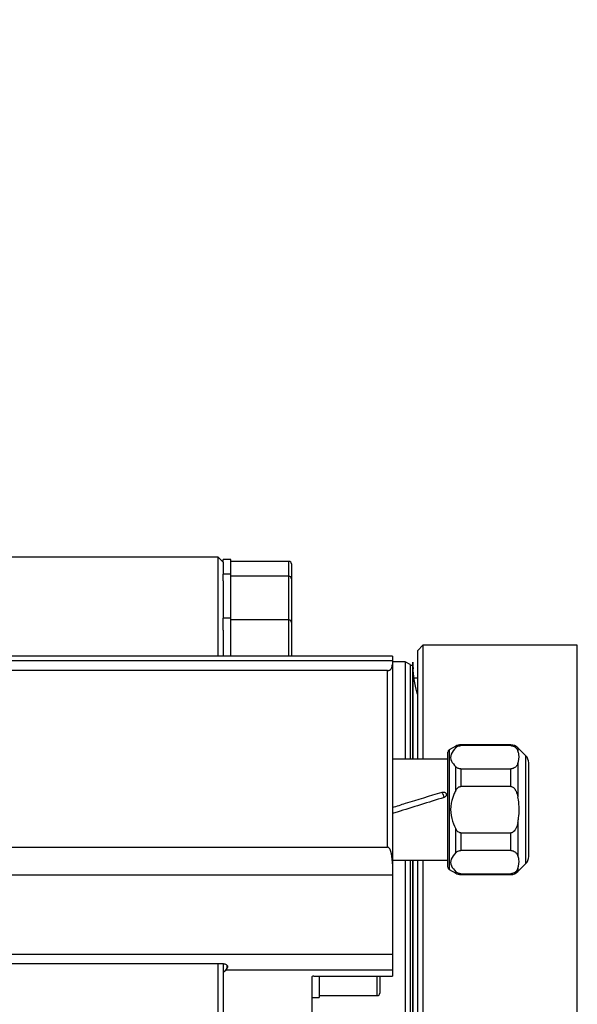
# Model space of a CAD drawing. Extents: x 0 to 16820, y 0 to 11880.
# Tile 72 of 77: x 9868 to 9978, y 6582 to 6777. Entities that reach past the tile are written whole.
import ezdxf

# ---------------------------------------------------------------- set-up
doc = ezdxf.new("R2010")
doc.units = 0
doc.header["$LTSCALE"] = 20
doc.layers.get('0').update_dxf_attribs({"linetype": 'CONTINUOUS'})
doc.styles.add('SLDTEXTSTYLE0', font='TXT', dxfattribs={"width": 0.605})
doc.dimstyles.new('SLDDIMSTYLE0', dxfattribs={"dimtxt": 100, "dimasz": 100, "dimexe": 0, "dimexo": 0.0625, "dimgap": 25, "dimtad": 1, "dimdec": 1, "dimrnd": 1e-09, "dimzin": 12, "dimtxsty": 'SLDTEXTSTYLE0', "dimsah": 1, "dimcen": 0, "dimazin": 3, "dimtfac": 1, "dimtofl": 0, "dimtmove": 0, "dimatfit": 3, "dimtolj": 1, "dimtzin": 12})
doc.dimstyles.new('SLDDIMSTYLE1', dxfattribs={"dimtxt": 100, "dimasz": 100, "dimexe": 0, "dimexo": 0.0625, "dimgap": 25, "dimtad": 1, "dimdec": 4, "dimlfac": 20, "dimzin": 12, "dimtxsty": 'SLDTEXTSTYLE0', "dimsah": 1, "dimcen": 0.09, "dimazin": 3, "dimtfac": 1, "dimtofl": 0, "dimtmove": 0, "dimatfit": 3, "dimtolj": 1, "dimtzin": 12})

# ---------------------------------------------------------------- blocks, each defined once
blk = doc.blocks.new('_D')
at = {"color": 7, "linetype": 'CONTINUOUS'}
blk.add_line((10599.79, 8574.46), (7791.16, 6507.87), dxfattribs=at)
blk.add_solid([(10599.79, 8574.46), (10510.36, 8527.27), (10528.14, 8503.11)], dxfattribs=at)
at = {"color": 7, "linetype": 'CONTINUOUS', "insert": (8954.78, 7524), "char_height": 100, "attachment_point": 1, "rotation": 36.3456, "style": 'SLDTEXTSTYLE0'}
blk.add_mtext('R3487', dxfattribs=at)
blk = doc.blocks.new('_D_2')
at = {"color": 7, "linetype": 'CONTINUOUS'}
for p, q in [((4317.75, 7120.33), (3817.21, 7208.59)), ((7831.16, 6507.87), (11826.43, 6507.87))]:
    blk.add_line(p, q, dxfattribs=at)
blk.add_arc((7791.16, 6507.87), 4005.26, 0, 170, dxfattribs=at)
for points in [[(3846.75, 7203.38), (3880.08, 7298.85), (3850.61, 7304.42)], [(11796.43, 6507.87), (11810.18, 6608.05), (11780.18, 6607.68)]]:
    blk.add_solid(points, dxfattribs=at)
at = {"color": 7, "linetype": 'CONTINUOUS', "insert": (8009.94, 10638.69), "char_height": 100, "attachment_point": 1, "rotation": 355, "style": 'SLDTEXTSTYLE0'}
blk.add_mtext('170°', dxfattribs=at)

msp = doc.modelspace()

# ---------------------------------------------------------------- linework, layer by layer
at = {"color": 7, "linetype": 'CONTINUOUS'}
for p, q in [((9907.1646606, 6670.3716314), (9856.1647807, 6670.3716314)), ((9908.1648265, 6669.3716443), (9907.1646606, 6670.3716314)), ((9907.1646606, 6650.6985671), (9907.1646606, 6670.3716314)), ((9909.6647178, 6669.8716379), (9908.1648265, 6669.8716379)), ((9908.1648265, 6669.3716443), (9908.1648265, 6669.8716379)), ((9908.1648265, 6669.3413055), (9908.1648265, 6666.941399)), ((9909.6647178, 6666.941399), (9909.6647178, 6669.8716379)), ((9921.164838, 6669.5066339), (9909.6647178, 6669.5066339)), ((9921.6648017, 6669.0066403), (9921.6648017, 6666.0763866)), ((9909.6647178, 6666.941399), (9908.1648265, 6666.941399)), ((9908.1648265, 6665.6281448), (9908.1648265, 6666.941399)), ((9908.1648265, 6665.6281448), (9908.1648265, 6658.2632608)), ((9909.6647178, 6658.2632608), (9909.6647178, 6666.941399)), ((9921.164838, 6666.5763951), (9909.6647178, 6666.5763951)), ((9921.6648017, 6666.0763866), (9921.6648017, 6657.3982632)), ((9909.6647178, 6658.2632608), (9908.1648265, 6658.2632608)), ((9908.1648265, 6655.8524764), (9908.1648265, 6658.2478381)), ((9909.6647178, 6650.6985671), (9909.6647178, 6658.2632608)), ((9921.164838, 6657.8982717), (9909.6647178, 6657.8982717)), ((9908.1648265, 6655.8524764), (9908.1648265, 6650.6716407)), ((9921.6648017, 6657.3982632), (9921.6648017, 6650.6985671)), ((9947.6648246, 6652.8716332), (9946.6646587, 6651.8716312)), ((9946.6646587, 6630.3016192), (9946.6646587, 6651.8716312)), ((9978.2806312, 6652.8716332), (9947.6648246, 6652.8716332)), ((9947.6648246, 6652.8716332), (9947.6648246, 6630.3016192)), ((9941.6647826, 6650.6985671), (9855.664817, 6650.6985671)), ((9855.664817, 6649.8769021), (9941.6647826, 6649.8769021)), ((9941.6647826, 6650.6985671), (9941.6647826, 6649.8769021)), ((9941.6647826, 6649.8769021), (9941.6647826, 6649.0683651)), ((9940.6646167, 6647.8512979), (9855.664817, 6647.8512979)), ((9944.1648399, 6649.6216303), (9941.6647826, 6649.6216303)), ((9941.6647826, 6649.0683651), (9941.6647826, 6609.5548964)), ((9945.1647674, 6649.0442849), (9944.1648399, 6649.6216303)), ((9944.1648399, 6649.6216303), (9944.1648399, 6630.3016192)), ((9945.1647674, 6649.0442849), (9945.1647674, 6630.3016192)), ((9945.7348262, 6648.87164), (9945.2594196, 6648.8467253)), ((9945.7348262, 6630.3016192), (9945.7348262, 6648.87164)), ((9946.6646587, 6646.3646239), (9946.0616981, 6646.3646239)), ((9954.2005931, 6632.8836626), (9952.9148017, 6632.1412495)), ((9965.0863086, 6633.1516153), (9955.2005206, 6633.1516153)), ((9965.0863086, 6632.9918748), (9955.2005206, 6632.9918748)), ((9968.0789386, 6630.9874004), (9966.5006076, 6632.5658283)), ((9952.6647006, 6630.3016192), (9941.6647826, 6630.3016192)), ((9952.6647006, 6608.894991), (9952.6647006, 6631.7082367)), ((9955.2005206, 6628.3959619), (9965.0863086, 6628.3959619)), ((9968.664733, 6611.0300443), (9968.664733, 6629.5731908)), ((9965.0863086, 6624.8975343), (9955.2005206, 6624.8975343)), ((9951.4916812, 6623.7680412), (9951.5353118, 6623.7808934)), ((9955.2005206, 6615.7056934), (9965.0863086, 6615.7056934)), ((9855.664817, 6612.8987542), (9940.6646167, 6612.8987542)), ((9965.0863086, 6612.2072733), (9955.2005206, 6612.2072733)), ((9941.6647826, 6610.3016159), (9952.6647006, 6610.3016159)), ((9941.6647826, 6609.5548964), (9941.6647826, 6607.3334611)), ((9944.1648399, 6610.3016159), (9944.1648399, 6366.1216444)), ((9945.1647674, 6610.3016159), (9945.1647674, 6366.6989899)), ((9945.7345878, 6610.3016159), (9945.7345878, 6366.9197953)), ((9945.7348262, 6366.8716348), (9945.7348262, 6610.3016159)), ((9946.6646587, 6363.8716436), (9946.6646587, 6610.3016159)), ((9947.6648246, 6610.3016159), (9947.6648246, 6362.8716415)), ((9966.5006076, 6608.0373994), (9968.0789386, 6609.6158272)), ((9941.6647826, 6607.3334611), (9855.664817, 6607.3334611)), ((9941.6647826, 6607.3334611), (9941.6647826, 6591.6551447)), ((9952.9148017, 6608.4619782), (9954.2005931, 6607.7195651)), ((9955.2005206, 6607.6113528), (9965.0863086, 6607.6113528)), ((9955.2005206, 6607.4516124), (9965.0863086, 6607.4516124)), ((9855.664817, 6591.6551447), (9941.6647826, 6591.6551447)), ((9941.6647826, 6591.6551447), (9941.6647826, 6588.5264448)), ((9908.2225238, 6589.7634349), (9855.664817, 6589.7634349)), ((9907.1646606, 6345.3716433), (9907.1646606, 6589.7634349)), ((9908.1648265, 6589.774797), (9908.1648265, 6572.5548661)), ((9908.1648265, 6588.1216398), (9908.6321269, 6588.5264448)), ((9908.6321269, 6588.5264448), (9908.9153682, 6588.8853914)), ((9941.6647826, 6588.5264448), (9908.6321269, 6588.5264448)), ((9926.0648166, 6587.3095936), (9941.6647826, 6587.3095936)), ((9927.1646415, 6587.3095936), (9927.1646415, 6583.0960965)), ((9939.1647254, 6587.3095936), (9939.1647254, 6583.9611015)), ((9941.6647826, 6588.5264448), (9941.6647826, 6587.3095936)), ((9925.6647502, 6587.0851299), (9925.6647502, 6579.8716343)), ((9927.1646415, 6583.4611005), (9938.6647617, 6583.4611005)), ((9925.6647502, 6583.0960965), (9927.1646415, 6583.0960965))]:
    msp.add_line(p, q, dxfattribs=at)
at = {"color": 8, "linetype": 'CONTINUOUS'}
for p, q in [((9921.164838, 6666.5763951), (9921.164838, 6669.5066339)), ((9921.164838, 6657.8982717), (9921.164838, 6666.5763951)), ((9921.164838, 6650.6985671), (9921.164838, 6657.8982717)), ((9978.2806312, 6507.8716374), (9978.2806312, 6652.8716332)), ((9940.6646167, 6612.8987542), (9940.6646167, 6647.8512979)), ((9945.2594196, 6630.3016192), (9945.2594196, 6648.8467253)), ((9952.9148017, 6632.1412495), (9952.9148017, 6608.4619782)), ((9954.2005931, 6632.5852147), (9954.2005931, 6632.8836626)), ((9955.2005206, 6633.1516153), (9955.2005206, 6632.9918748)), ((9965.0863086, 6632.9918748), (9965.0863086, 6633.1516153)), ((9966.5006076, 6632.5658283), (9966.5006076, 6631.9599098)), ((9968.0789386, 6609.6158272), (9968.0789386, 6630.9874004)), ((9954.2005931, 6624.0842066), (9954.2005931, 6628.802622)), ((9955.2005206, 6628.3959619), (9955.2005206, 6624.8975343)), ((9965.0863086, 6624.8975343), (9965.0863086, 6628.3959619)), ((9966.5006076, 6629.4279269), (9966.5006076, 6622.8335968)), ((9954.2005931, 6611.8006057), (9954.2005931, 6616.5190211)), ((9966.5006076, 6617.7696309), (9966.5006076, 6611.1753008)), ((9955.2005206, 6615.7056934), (9955.2005206, 6612.2072733)), ((9965.0863086, 6612.2072733), (9965.0863086, 6615.7056934)), ((9945.2594196, 6366.8965495), (9945.2594196, 6610.3016159)), ((9954.2005931, 6607.7195651), (9954.2005931, 6608.018013)), ((9955.2005206, 6607.6113528), (9955.2005206, 6607.4516124)), ((9965.0863086, 6607.4516124), (9965.0863086, 6607.6113528)), ((9966.5006076, 6608.6433178), (9966.5006076, 6608.0373994)), ((9908.9153682, 6588.8853914), (9908.9153682, 6589.4743002)), ((9938.6647617, 6583.4611005), (9938.6647617, 6587.3095936))]:
    msp.add_line(p, q, dxfattribs=at)
at = {"color": 7, "linetype": 'CONTINUOUS', "flags": 128}
msp.add_lwpolyline([(9945.2594196, 6648.8467253), (9945.2041064, 6648.8386339), (9945.1647674, 6648.826102)], dxfattribs=at)
at = {"color": 7, "linetype": 'CONTINUOUS'}
for centre, radius, start, end in [((7791.1647235, 6507.8716374), 3487, 190, 170), ((9921.1647235, 6669.0066374), 0.5, 0, 90), ((9921.1647235, 6666.0763926), 0.5, 0, 90), ((9921.1647235, 6657.3982661), 0.5, 0, 90), ((9953.1647235, 6631.7082399), 0.5, 120, 180), ((9955.2006219, 6631.1516156), 2, 90, 120), ((9965.0862964, 6631.1516156), 2, 45, 90), ((9966.6647235, 6629.5731885), 2, 0, 45), ((9965.8392629, 6627.8388964), 14.8639041, 198.06322126, 200.104068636), ((9966.6647235, 6611.0300427), 2, 315, 0), ((9953.1647235, 6608.8949913), 0.5, 180, 240), ((9955.2006219, 6609.4516156), 2, 240, 270), ((9965.0862964, 6609.4516156), 2, 270, 315), ((9938.6647235, 6583.9610979), 0.5, 270, 0)]:
    msp.add_arc(centre, radius, start, end, dxfattribs=at)
at = {"color": 8, "linetype": 'CONTINUOUS'}
msp.add_arc((9962.4852058, 6626.8197106), 11.3593588, 197.672271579, 198.421466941, dxfattribs=at)
at = {"color": 7, "linetype": 'CONTINUOUS'}
msp.add_ellipse((9926.0647235, 6587.0851302), major_axis=(0.4, 0), ratio=0.5611631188, start_param=1.5707963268, end_param=3.1415926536, dxfattribs=at)
for points, knots in [([(9946.6646587, 6643.1868023), (9946.556666, 6643.5024435), (9945.9509071, 6645.2729563), (9945.6018828, 6651.0211774), (9945.7759217, 6648.0342811), (9945.7235125, 6648.3613663), (9945.7375554, 6647.2586691), (9945.7337926, 6646.0990003), (9945.7348008, 6644.5179972), (9945.7345307, 6642.6181761), (9945.7346031, 6640.3775716), (9945.7345837, 6637.8099002), (9945.7345889, 6634.9153364), (9945.7345877, 6632.3609821), (9945.7345878, 6630.7570458), (9945.7345878, 6630.3016192)], [0, 0, 0, 0, 0.0129552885, 0.0726695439, 0.1618637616, 0.2510617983, 0.3402578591, 0.4294541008, 0.5186481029, 0.6078441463, 0.697040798, 0.7862366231, 0.8754323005, 0.9646298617, 1, 1, 1, 1]), ([(9940.6646167, 6647.8512979), (9940.6760047, 6647.8514392), (9940.7206076, 6647.8519925), (9940.8132117, 6647.8617078), (9940.9590805, 6647.8975066), (9941.2180745, 6648.0202315), (9941.589699, 6648.4146783), (9941.6330124, 6648.7917702), (9941.6647826, 6649.0683651)], [0, 0, 0, 0, 0.0088437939, 0.0346382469, 0.0736907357, 0.1461815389, 0.3737285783, 1, 1, 1, 1]), ([(9954.2005931, 6632.5852147), (9953.8356459, 6632.1664148), (9953.1023865, 6631.3249533), (9953.1706855, 6629.9588013), (9953.8726252, 6629.1708004), (9954.2005931, 6628.802622)], [0, 0, 0, 0, 0.3455075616, 0.6942009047, 1, 1, 1, 1]), ([(9954.2005931, 6632.5852147), (9954.287338, 6632.6597701), (9954.4404841, 6632.791396), (9954.7371427, 6632.9250384), (9954.9961978, 6632.984484), (9955.1435708, 6632.9898148), (9955.2005206, 6632.9918748)], [0, 0, 0, 0, 0.3813012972, 0.6731791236, 0.8737053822, 1, 1, 1, 1]), ([(9965.0863086, 6632.9918748), (9965.1744958, 6632.9869632), (9965.3504864, 6632.9771612), (9965.6399325, 6632.8919519), (9966.0019503, 6632.6949618), (9966.3070604, 6632.3652457), (9966.4373033, 6632.0924848), (9966.5006076, 6631.9599098)], [0, 0, 0, 0, 0.0987456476, 0.1970616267, 0.3692249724, 0.69341309, 1, 1, 1, 1]), ([(9966.5006076, 6629.4279269), (9966.6612018, 6630.0336532), (9966.8862776, 6630.8825905), (9966.5864926, 6631.7200011), (9966.5006076, 6631.9599098)], [0, 0, 0, 0, 0.7135112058, 1, 1, 1, 1]), ([(9955.2005206, 6628.3959619), (9955.1123047, 6628.4008693), (9954.9362575, 6628.4106627), (9954.647353, 6628.4960051), (9954.3961931, 6628.629927), (9954.2605893, 6628.7496514), (9954.2005931, 6628.802622)], [0, 0, 0, 0, 0.1952157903, 0.3895803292, 0.7299275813, 1, 1, 1, 1]), ([(9966.5006076, 6629.4279269), (9966.4050664, 6629.2337721), (9966.2716248, 6628.9625975), (9965.9206739, 6628.6491362), (9965.6416308, 6628.4953414), (9965.3447178, 6628.4093776), (9965.1682843, 6628.4002178), (9965.0863086, 6628.3959619)], [0, 0, 0, 0, 0.4466951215, 0.6238959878, 0.80238121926, 0.90818097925, 1, 1, 1, 1]), ([(9954.2005931, 6624.0842066), (9954.2578222, 6624.185662), (9954.3926213, 6624.4246326), (9954.6471972, 6624.6996698), (9954.9430279, 6624.8711146), (9955.1196067, 6624.8892322), (9955.2005206, 6624.8975343)], [0, 0, 0, 0, 0.2585722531, 0.6090478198, 0.8208536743, 1, 1, 1, 1]), ([(9965.0863086, 6624.8975343), (9965.1429179, 6624.893499), (9965.2807361, 6624.8836749), (9965.5308724, 6624.7753886), (9965.8643439, 6624.4843421), (9966.2555807, 6623.8267363), (9966.4053122, 6623.2198467), (9966.5006076, 6622.8335968)], [0, 0, 0, 0, 0.0635363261, 0.1546822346, 0.3001660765, 0.5545963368, 1, 1, 1, 1]), ([(9941.6647826, 6620.7524112), (9942.5338229, 6621.0257777), (9945.8095672, 6622.0562004), (9949.0851188, 6623.0430202), (9951.4916812, 6623.7680412)], [0, 0, 0, 0, 0.26529550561, 1, 1, 1, 1]), ([(9951.8810188, 6622.7297804), (9948.7808302, 6621.7581089), (9945.3753764, 6620.6907601), (9941.9700376, 6619.6449662), (9941.6647826, 6619.5512212)], [0, 0, 0, 0, 0.9103598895, 1, 1, 1, 1]), ([(9951.5353118, 6623.7808934), (9951.6141145, 6623.7941494), (9951.7713556, 6623.8206001), (9952.0059439, 6623.755372), (9952.1723662, 6623.6489864), (9952.2668409, 6623.528327), (9952.3158485, 6623.425901), (9952.343239, 6623.3156811), (9952.3439801, 6623.2024729), (9952.3157097, 6623.0913729), (9952.2451671, 6622.9562121), (9952.1082811, 6622.8069058), (9951.9575918, 6622.7557668), (9951.8810188, 6622.7297804)], [0, 0, 0, 0, 0.1253314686, 0.2500837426, 0.3766633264, 0.4372886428, 0.4995818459, 0.5635765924, 0.6245170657, 0.6857110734, 0.7505009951, 0.8732166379, 1, 1, 1, 1]), ([(9954.2005931, 6624.0842066), (9954.0714292, 6623.821376), (9953.5893093, 6622.8403295), (9953.0891626, 6620.9806969), (9953.2599928, 6618.5943516), (9953.8965571, 6617.1898429), (9954.2005931, 6616.5190211)], [0, 0, 0, 0, 0.1114788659, 0.416108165, 0.7211214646, 1, 1, 1, 1]), ([(9966.5006076, 6617.7696309), (9966.5553859, 6618.0658177), (9966.8275155, 6619.5372256), (9966.800708, 6621.2693314), (9966.5380827, 6622.6382587), (9966.5006076, 6622.8335968)], [0, 0, 0, 0, 0.1776746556, 0.8826588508, 1, 1, 1, 1]), ([(9955.2005206, 6615.7056934), (9955.1439778, 6615.7097381), (9955.0061346, 6615.7195986), (9954.756441, 6615.8279586), (9954.4522606, 6616.0885731), (9954.2935641, 6616.360005), (9954.2005931, 6616.5190211)], [0, 0, 0, 0, 0.1254028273, 0.3057138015, 0.5932581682, 1, 1, 1, 1]), ([(9966.5006076, 6617.7696309), (9966.4121415, 6617.4080344), (9966.2794075, 6616.8654975), (9965.9383107, 6616.2317305), (9965.6403477, 6615.9032869), (9965.3438842, 6615.7321197), (9965.1672779, 6615.7140005), (9965.0863086, 6615.7056934)], [0, 0, 0, 0, 0.4165574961, 0.624999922, 0.8021893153, 0.9093090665, 1, 1, 1, 1]), ([(9941.6647826, 6609.5548964), (9941.6543992, 6609.8945527), (9941.6247827, 6610.8633545), (9941.4649608, 6611.9364959), (9941.0632923, 6612.6451874), (9940.9209772, 6612.8092688), (9940.7657466, 6612.889323), (9940.6963637, 6612.8957936), (9940.6646167, 6612.8987542)], [0, 0, 0, 0, 0.2821467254, 0.8047671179, 0.8654858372, 0.946260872, 0.9754110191, 1, 1, 1, 1]), ([(9954.2005931, 6611.8006057), (9953.8356459, 6611.3818057), (9953.1023865, 6610.5403443), (9953.1706855, 6609.1741923), (9953.8726252, 6608.3861914), (9954.2005931, 6608.018013)], [0, 0, 0, 0, 0.3455075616, 0.6942009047, 1, 1, 1, 1]), ([(9954.2005931, 6611.8006057), (9954.2873133, 6611.8751483), (9954.4403938, 6612.0067328), (9954.7372688, 6612.1404703), (9954.9961552, 6612.1998652), (9955.1435663, 6612.2052087), (9955.2005206, 6612.2072733)], [0, 0, 0, 0, 0.38131470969, 0.67310582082, 0.87369985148, 1, 1, 1, 1]), ([(9965.0863086, 6612.2072733), (9965.1744944, 6612.2023585), (9965.3504815, 6612.1925503), (9965.6399965, 6612.1073313), (9966.0017874, 6611.9104454), (9966.3071322, 6611.5805702), (9966.4373221, 6611.3078637), (9966.5006076, 6611.1753008)], [0, 0, 0, 0, 0.0987471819, 0.1970637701, 0.3692858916, 0.6934091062, 1, 1, 1, 1]), ([(9966.5006076, 6608.6433178), (9966.6611842, 6609.2490861), (9966.8862482, 6610.0981301), (9966.5864955, 6610.9353989), (9966.5006076, 6611.1753008)], [0, 0, 0, 0, 0.7134709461, 1, 1, 1, 1]), ([(9955.2005206, 6607.6113528), (9955.1123032, 6607.6162613), (9954.936253, 6607.6260567), (9954.6474198, 6607.7113671), (9954.396068, 6607.8454029), (9954.2605696, 6607.965052), (9954.2005931, 6608.018013)], [0, 0, 0, 0, 0.1952117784, 0.3895723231, 0.729802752, 1, 1, 1, 1]), ([(9966.5006076, 6608.6433178), (9966.4051174, 6608.4492039), (9966.2717674, 6608.1781282), (9965.9206075, 6607.8644768), (9965.6416347, 6607.7107366), (9965.3447171, 6607.6247679), (9965.1682841, 6607.6156085), (9965.0863086, 6607.6113528)], [0, 0, 0, 0, 0.4467659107, 0.6238985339, 0.8023825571, 0.9081816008, 1, 1, 1, 1]), ([(9908.2225238, 6589.7634349), (9908.3102628, 6589.7572728), (9908.4856341, 6589.7449563), (9908.7198157, 6589.6490886), (9908.9019813, 6589.5073075), (9909.0126599, 6589.325843), (9909.0348002, 6589.1242085), (9908.9814362, 6588.9747325), (9908.9261837, 6588.9000167), (9908.9153682, 6588.8853914)], [0, 0, 0, 0, 0.1538263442, 0.3074654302, 0.463467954, 0.6244046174, 0.7902408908, 0.9589404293, 1, 1, 1, 1])]:
    msp.add_open_spline(points, degree=3, knots=knots, dxfattribs=at)
at = {"color": 8, "linetype": 'CONTINUOUS'}
msp.add_open_spline([(9951.6619121, 6623.3713275), (9951.63982, 6623.4213628), (9951.5822179, 6623.5518227), (9951.526209, 6623.6855823), (9951.4916812, 6623.7680412)], degree=3, knots=[0, 0, 0, 0, 0.3835297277, 1, 1, 1, 1], dxfattribs=at)

# ---------------------------------------------------------------- dimensions: what is measured, and where the dimension line sits
at = {"color": 7, "linetype": 'CONTINUOUS'}
dim = msp.add_angular_dim_2l(base=(8140.2463275, 10497.8926284), line1=((6833.3630896, 6507.8716374), (7791.1647235, 6507.8716374)), line2=((4357.1400888, 7113.3828329), (6463.6438724, 6741.9493809)), dimstyle='SLDDIMSTYLE1', dxfattribs=at)
dim.commit()
dim.dimension.update_dxf_attribs({"geometry": '_D_2', "text_midpoint": (8140.2463275, 10497.8926284), "dimtype": 162})
dim = msp.add_radius_dim(center=(7791.1647235, 6507.8716374), mpoint=(10599.7943733, 8574.4554102), dimstyle='SLDDIMSTYLE0', dxfattribs=at)
dim.commit()
dim.dimension.update_dxf_attribs({"geometry": '_D', "text_midpoint": (9195.4797484, 7541.1637238), "dimtype": 164})

doc.saveas('drawing.dxf')
